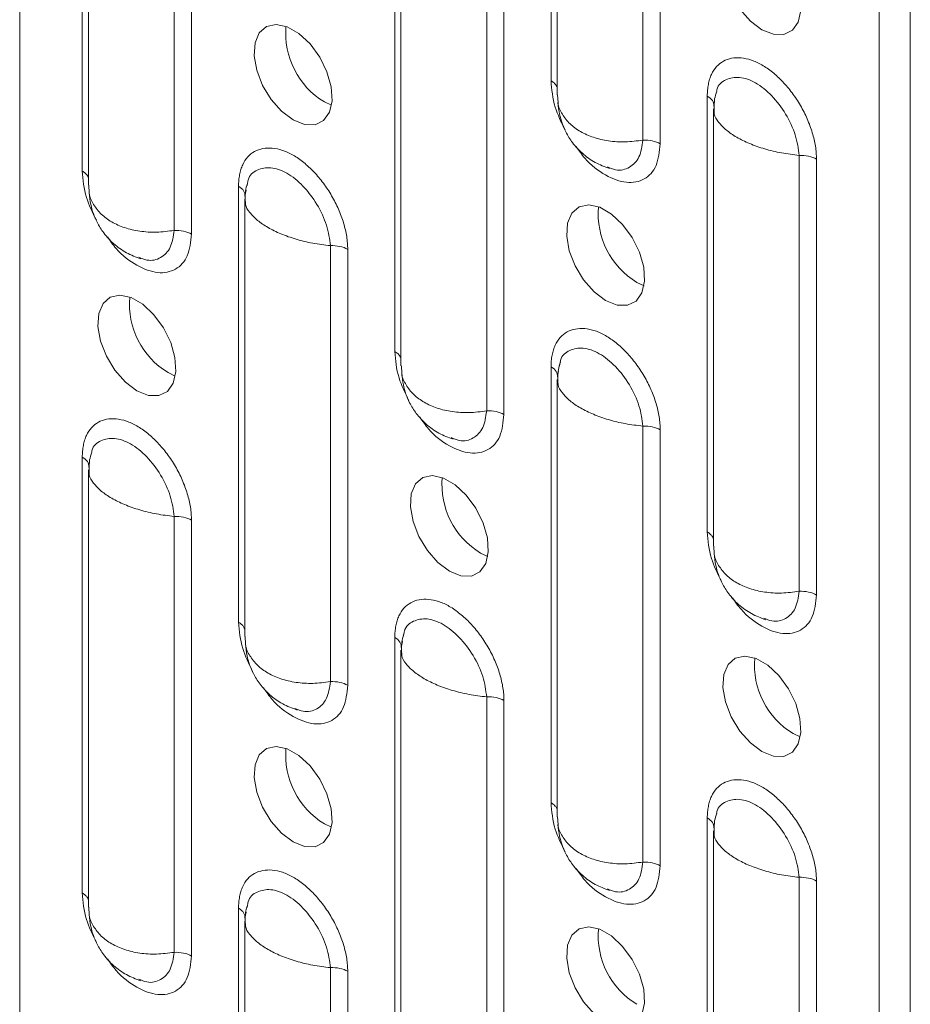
# Model space of a CAD drawing. Header units: millimetres. Extents: x 0 to 210, y 0 to 297.
# Tile 5 of 13: x 188 to 196, y 83 to 92. Entities that reach past the tile are written whole.
import ezdxf

# ---------------------------------------------------------------- set-up
doc = ezdxf.new("R2010")
doc.units = ezdxf.units.MM

msp = doc.modelspace()

# ---------------------------------------------------------------- linework, layer by layer
at = {"color": 7, "linetype": 'Continuous', "lineweight": 15}
for p, q in [((187.9343, 106.8941), (187.9343, 62.2293)), ((195.9954, 102.5672), (195.9954, 57.9024)), ((195.7125, 102.4039), (195.7125, 57.7391)), ((192.7435, 91.5307), (192.7435, 95.4751)), ((192.7994, 95.3596), (192.7994, 91.4021)), ((193.5752, 94.938), (193.5752, 90.9936)), ((193.7318, 94.9045), (193.7318, 90.9601)), ((188.5008, 90.7137), (188.5008, 94.6581)), ((188.5567, 94.5426), (188.5567, 90.5852)), ((189.3326, 94.121), (189.3326, 90.1766)), ((189.4892, 94.0875), (189.4892, 90.1431)), ((191.3292, 89.0809), (191.3292, 93.0253)), ((191.3852, 92.9098), (191.3852, 88.9524)), ((192.161, 92.4882), (192.161, 88.5438)), ((192.3176, 92.4547), (192.3176, 88.5103)), ((190.6921, 91.3392), (190.7568, 91.3088)), ((192.8034, 91.4022), (192.8068, 91.3329)), ((194.1577, 87.4481), (194.1577, 91.3925)), ((194.2157, 91.3021), (194.2239, 91.3442)), ((194.2136, 91.277), (194.2136, 87.3195)), ((194.221, 91.232), (194.2176, 91.2771)), ((194.9894, 90.8554), (194.9894, 86.911)), ((195.146, 90.8219), (195.146, 86.8775)), ((189.9918, 90.5816), (189.999, 90.6183)), ((188.5607, 90.5853), (188.5642, 90.5159)), ((189.915, 86.6311), (189.915, 90.5755)), ((189.973, 90.4851), (189.9837, 90.54)), ((189.971, 90.4601), (189.971, 86.5026)), ((189.9784, 90.4151), (189.9749, 90.4602)), ((190.7468, 90.0385), (190.7468, 86.0941)), ((190.9034, 90.005), (190.9034, 86.0606)), ((193.5205, 89.7064), (193.5852, 89.6759)), ((191.3892, 88.9524), (191.3926, 88.8831)), ((192.7435, 84.9983), (192.7435, 88.9427)), ((192.8203, 88.9488), (192.8274, 88.9855)), ((189.2778, 88.8895), (189.3426, 88.859)), ((192.7994, 88.8273), (192.7994, 84.8698)), ((192.8015, 88.8523), (192.8122, 88.9072)), ((192.8068, 88.7822), (192.8034, 88.8273)), ((193.5752, 88.4056), (193.5752, 84.4612)), ((193.7318, 88.3722), (193.7318, 84.4278)), ((188.5008, 84.1814), (188.5008, 88.1258)), ((188.5588, 88.0354), (188.567, 88.0776)), ((188.5567, 88.0103), (188.5567, 84.0529)), ((188.5642, 87.9653), (188.5607, 88.0104)), ((189.3326, 87.5887), (189.3326, 83.6443)), ((189.4892, 87.5552), (189.4892, 83.6108)), ((194.2176, 87.3196), (194.2211, 87.2503)), ((192.1063, 87.2567), (192.171, 87.2262)), ((191.406, 86.4991), (191.4132, 86.5358)), ((189.9749, 86.5027), (189.9784, 86.4334)), ((191.3292, 82.5486), (191.3292, 86.493)), ((191.3872, 86.4026), (191.3979, 86.4575)), ((191.3852, 86.3775), (191.3852, 82.42)), ((191.3926, 86.3325), (191.3892, 86.3776)), ((192.161, 85.9559), (192.161, 82.0115)), ((192.3176, 85.9224), (192.3176, 81.978)), ((194.9347, 85.6238), (194.9994, 85.5934)), ((192.8034, 84.8699), (192.8068, 84.8005)), ((194.1577, 80.9158), (194.1577, 84.8602)), ((190.6921, 84.8069), (190.7568, 84.7764)), ((194.2136, 84.7447), (194.2136, 80.7872)), ((194.2157, 84.7698), (194.2239, 84.8119)), ((194.221, 84.6997), (194.2176, 84.7448)), ((194.9894, 84.3231), (194.9894, 80.3787)), ((195.146, 84.2896), (195.146, 80.3452)), ((188.5607, 84.0529), (188.5642, 83.9836)), ((189.915, 80.0988), (189.915, 84.0432)), ((189.9918, 84.0493), (189.999, 84.086)), ((189.971, 83.9277), (189.971, 79.9703)), ((189.973, 83.9528), (189.9837, 84.0077)), ((189.9784, 83.8827), (189.9749, 83.9278)), ((190.7468, 83.5061), (190.7468, 79.5617)), ((190.9034, 83.4726), (190.9034, 79.5282))]:
    msp.add_line(p, q, dxfattribs=at)
at = {"color": 7, "linetype": 'Continuous', "lineweight": 15, "flags": 128}
for points in [[(194.6519, 91.9929), (194.5476, 92.0712), (194.4527, 92.1788), (194.3754, 92.3062), (194.3227, 92.442), (194.2993, 92.5742), (194.3072, 92.691), (194.3457, 92.7821), (194.4114, 92.8393), (194.4985, 92.8576), (194.5992, 92.8353), (194.7046, 92.7744), (194.8053, 92.6804), (194.8923, 92.5616), (194.958, 92.4285), (194.9965, 92.293), (195.0044, 92.1671), (194.981, 92.062), (194.9283, 91.987), (194.851, 91.9489), (194.7561, 91.9509), (194.6519, 91.9929)], [(190.4092, 91.1759), (190.305, 91.2542), (190.2101, 91.3619), (190.1328, 91.4892), (190.0801, 91.6251), (190.0567, 91.7572), (190.0645, 91.8741), (190.103, 91.9651), (190.1687, 92.0223), (190.2558, 92.0406), (190.3565, 92.0184), (190.4619, 91.9575), (190.5626, 91.8635), (190.6497, 91.7447), (190.7154, 91.6116), (190.7539, 91.4761), (190.7618, 91.3502), (190.7383, 91.2451), (190.6856, 91.1701), (190.6084, 91.1319), (190.5134, 91.1339), (190.4092, 91.1759)], [(193.2376, 89.5431), (193.1334, 89.6214), (193.0385, 89.729), (192.9612, 89.8564), (192.9085, 89.9922), (192.8851, 90.1244), (192.893, 90.2412), (192.9315, 90.3323), (192.9972, 90.3895), (193.0842, 90.4078), (193.185, 90.3855), (193.2903, 90.3247), (193.391, 90.2307), (193.4781, 90.1119), (193.5438, 89.9788), (193.5823, 89.8433), (193.5902, 89.7174), (193.5668, 89.6123), (193.5141, 89.5373), (193.4368, 89.4991), (193.3419, 89.5011), (193.2376, 89.5431)], [(188.995, 88.7262), (188.8908, 88.8045), (188.7958, 88.9121), (188.7186, 89.0395), (188.6659, 89.1753), (188.6424, 89.3075), (188.6503, 89.4243), (188.6888, 89.5154), (188.7545, 89.5726), (188.8416, 89.5909), (188.9423, 89.5686), (189.0477, 89.5078), (189.1484, 89.4137), (189.2355, 89.2949), (189.3012, 89.1618), (189.3397, 89.0263), (189.3476, 88.9004), (189.3241, 88.7953), (189.2714, 88.7203), (189.1942, 88.6822), (189.0992, 88.6842), (188.995, 88.7262)], [(191.8234, 87.0934), (191.7192, 87.1717), (191.6243, 87.2793), (191.547, 87.4067), (191.4943, 87.5425), (191.4709, 87.6747), (191.4787, 87.7915), (191.5172, 87.8825), (191.583, 87.9398), (191.67, 87.958), (191.7707, 87.9358), (191.8761, 87.8749), (191.9768, 87.7809), (192.0639, 87.6621), (192.1296, 87.529), (192.1681, 87.3935), (192.176, 87.2676), (192.1525, 87.1625), (192.0999, 87.0875), (192.0226, 87.0493), (191.9276, 87.0514), (191.8234, 87.0934)], [(194.6519, 85.4606), (194.5476, 85.5389), (194.4527, 85.6465), (194.3754, 85.7739), (194.3227, 85.9097), (194.2993, 86.0419), (194.3072, 86.1587), (194.3457, 86.2497), (194.4114, 86.3069), (194.4985, 86.3252), (194.5992, 86.303), (194.7046, 86.2421), (194.8053, 86.1481), (194.8923, 86.0293), (194.958, 85.8962), (194.9965, 85.7607), (195.0044, 85.6348), (194.981, 85.5297), (194.9283, 85.4547), (194.851, 85.4165), (194.7561, 85.4185), (194.6519, 85.4606)], [(190.4092, 84.6436), (190.305, 84.7219), (190.2101, 84.8295), (190.1328, 84.9569), (190.0801, 85.0927), (190.0567, 85.2249), (190.0645, 85.3417), (190.103, 85.4328), (190.1687, 85.49), (190.2558, 85.5083), (190.3565, 85.486), (190.4619, 85.4252), (190.5626, 85.3312), (190.6497, 85.2124), (190.7154, 85.0793), (190.7539, 84.9438), (190.7618, 84.8179), (190.7383, 84.7127), (190.6856, 84.6378), (190.6084, 84.5996), (190.5134, 84.6016), (190.4092, 84.6436)], [(193.2376, 83.0108), (193.1334, 83.0891), (193.0385, 83.1967), (192.9612, 83.3241), (192.9085, 83.4599), (192.8851, 83.5921), (192.893, 83.7089), (192.9315, 83.8), (192.9972, 83.8572), (193.0842, 83.8755), (193.185, 83.8532), (193.2903, 83.7924), (193.391, 83.6984), (193.4781, 83.5795), (193.5438, 83.4465), (193.5823, 83.3109), (193.5902, 83.185), (193.5668, 83.0799), (193.5141, 83.005), (193.4368, 82.9668), (193.3419, 82.9688), (193.2376, 83.0108)]]:
    msp.add_lwpolyline(points, dxfattribs=at)
at = {"color": 7, "linetype": 'Continuous', "lineweight": 15}
for centre in [(191.0684, 91.9607), (193.8968, 90.3279), (189.6542, 89.511), (192.4826, 87.8782), (195.311, 86.2454), (191.0684, 85.4284), (193.8968, 83.7956)]:
    msp.add_arc(centre, 0.7266, 175.08759, 238.80496, dxfattribs=at)
for points, knots in [([(194.1577, 91.3925), (194.1578, 91.4017), (194.158, 91.42), (194.1599, 91.4467), (194.1629, 91.4726), (194.1685, 91.5061), (194.1784, 91.5455), (194.2001, 91.6026), (194.2385, 91.6623), (194.3012, 91.7111), (194.3767, 91.738), (194.4626, 91.7412), (194.5552, 91.7218), (194.6519, 91.6779), (194.7483, 91.611), (194.8414, 91.5246), (194.9273, 91.4227), (194.9904, 91.3274), (195.0339, 91.2473), (195.0629, 91.1857), (195.0881, 91.1233), (195.1089, 91.0607), (195.1255, 90.9987), (195.1373, 90.9379), (195.1447, 90.8785), (195.1456, 90.8408), (195.146, 90.8219)], [0, 0, 0, 0, 0.015558, 0.031135, 0.046768, 0.062496, 0.093799, 0.125045, 0.186708, 0.249382, 0.311688, 0.374289, 0.437411, 0.499275, 0.561957, 0.624546, 0.687103, 0.749679, 0.780928, 0.812381, 0.843709, 0.875023, 0.906415, 0.937501, 0.968592, 1, 1, 1, 1]), ([(192.8713, 91.0858), (192.8371, 91.1548), (192.7621, 91.3062), (192.75, 91.4516), (192.7435, 91.5307)], [0, 0, 0, 0, 0.456194, 1, 1, 1, 1]), ([(192.7435, 91.5307), (192.7529, 91.5244), (192.7719, 91.512), (192.791, 91.4899), (192.7967, 91.4743), (192.7994, 91.4667)], [0, 0, 0, 0, 0.34111, 0.68222, 1, 1, 1, 1]), ([(194.2416, 91.4353), (194.2425, 91.4401), (194.2521, 91.4944), (194.3242, 91.5474), (194.4452, 91.5728), (194.5949, 91.5223), (194.7446, 91.4015), (194.8729, 91.2334), (194.9651, 91.0376), (194.9813, 90.9161), (194.9894, 90.8554)], [0, 0, 0, 0, 0.013671, 0.153997, 0.294753, 0.435391, 0.576359, 0.717322, 0.858628, 1, 1, 1, 1]), ([(194.2429, 91.4349), (194.2358, 91.4122), (194.2154, 91.346), (194.2184, 91.2764), (194.2204, 91.2306)], [0, 0, 0, 0, 0.343256, 1, 1, 1, 1]), ([(192.8061, 91.3344), (192.81, 91.2985), (192.8203, 91.2055), (192.8647, 91.0826), (192.9382, 90.964), (193.0271, 90.8686), (193.1409, 90.7856), (193.2287, 90.7529), (193.2728, 90.7365)], [0, 0, 0, 0, 0.13349, 0.345648, 0.486644, 0.64886, 0.824035, 1, 1, 1, 1]), ([(192.8068, 91.3329), (192.8069, 91.3316), (192.8086, 91.2941), (192.8432, 91.2271), (192.9102, 91.1387), (193.007, 91.0676), (193.1254, 91.0149), (193.2633, 90.983), (193.4164, 90.9724), (193.5218, 90.9865), (193.5752, 90.9936)], [0, 0, 0, 0, 0.005122, 0.149565, 0.290618, 0.428529, 0.566436, 0.707487, 0.851932, 1, 1, 1, 1]), ([(194.9894, 90.8554), (194.9361, 90.8617), (194.8306, 90.8743), (194.6776, 90.9118), (194.5396, 90.9602), (194.4212, 91.0185), (194.3244, 91.0842), (194.2574, 91.1553), (194.2228, 91.2063), (194.2211, 91.231), (194.221, 91.232)], [0, 0, 0, 0, 0.147935, 0.292252, 0.433181, 0.570971, 0.708757, 0.849685, 0.994002, 1, 1, 1, 1]), ([(193.5752, 90.9936), (193.5671, 90.9391), (193.5509, 90.8303), (193.4583, 90.7392), (193.3531, 90.7098), (193.2787, 90.7407), (193.2539, 90.751)], [0, 0, 0, 0, 0.286214, 0.571716, 0.857244, 1, 1, 1, 1]), ([(193.5752, 90.9936), (193.6039, 90.9948), (193.6329, 90.9925), (193.6868, 90.981), (193.7115, 90.9718), (193.7318, 90.9601)], [0, 0, 0, 0, 0.5, 0.5, 1, 1, 1, 1]), ([(189.915, 90.5755), (189.9151, 90.5847), (189.9154, 90.6031), (189.9173, 90.6297), (189.9203, 90.6557), (189.9259, 90.6891), (189.9358, 90.7286), (189.9574, 90.7856), (189.9959, 90.8454), (190.0586, 90.8942), (190.1341, 90.921), (190.22, 90.9243), (190.3125, 90.9049), (190.4092, 90.8609), (190.5057, 90.7941), (190.5988, 90.7077), (190.6847, 90.6057), (190.7477, 90.5105), (190.7913, 90.4303), (190.8203, 90.3687), (190.8454, 90.3063), (190.8663, 90.2438), (190.8828, 90.1817), (190.8947, 90.1209), (190.9021, 90.0616), (190.903, 90.0239), (190.9034, 90.005)], [0, 0, 0, 0, 0.0155584, 0.0311347, 0.0467676, 0.0624956, 0.0937995, 0.1250448, 0.1867078, 0.2493823, 0.3116879, 0.3742888, 0.437411, 0.4992755, 0.5619569, 0.6245458, 0.6871026, 0.7496794, 0.7809281, 0.8123812, 0.8437088, 0.8750227, 0.906415, 0.9375008, 0.9685919, 1, 1, 1, 1]), ([(193.7318, 90.9601), (193.7243, 90.8902), (193.7092, 90.7502), (193.5947, 90.6279), (193.4311, 90.5955), (193.2389, 90.6654), (193.0729, 90.7884), (192.9958, 90.8994), (192.9705, 90.9358)], [0, 0, 0, 0, 0.181755, 0.363718, 0.546077, 0.728461, 0.910982, 1, 1, 1, 1]), ([(195.146, 90.8219), (195.1257, 90.8336), (195.101, 90.8428), (195.0472, 90.8543), (195.0181, 90.8566), (194.9894, 90.8554)], [0, 0, 0, 0, 0.5, 0.5, 1, 1, 1, 1]), ([(188.6286, 90.2688), (188.5944, 90.3379), (188.5195, 90.4892), (188.5074, 90.6346), (188.5008, 90.7137)], [0, 0, 0, 0, 0.456194, 1, 1, 1, 1]), ([(188.5008, 90.7137), (188.5103, 90.7075), (188.5292, 90.695), (188.5484, 90.673), (188.554, 90.6573), (188.5567, 90.6498)], [0, 0, 0, 0, 0.34111, 0.68222, 1, 1, 1, 1]), ([(189.999, 90.6183), (189.9998, 90.6232), (190.0094, 90.6774), (190.0816, 90.7305), (190.2026, 90.7558), (190.3523, 90.7054), (190.5019, 90.5846), (190.6303, 90.4164), (190.7225, 90.2207), (190.7387, 90.0992), (190.7468, 90.0385)], [0, 0, 0, 0, 0.013671, 0.153997, 0.294753, 0.435391, 0.576359, 0.717322, 0.858628, 1, 1, 1, 1]), ([(190.0002, 90.618), (189.9932, 90.5953), (189.9727, 90.5291), (189.9758, 90.4594), (189.9778, 90.4137)], [0, 0, 0, 0, 0.343256, 1, 1, 1, 1]), ([(188.5634, 90.5175), (188.5674, 90.4816), (188.5777, 90.3886), (188.622, 90.2656), (188.6956, 90.1471), (188.7845, 90.0517), (188.8983, 89.9687), (188.9861, 89.9359), (189.0301, 89.9195)], [0, 0, 0, 0, 0.13349, 0.345648, 0.486644, 0.64886, 0.824035, 1, 1, 1, 1]), ([(188.5642, 90.5159), (188.5643, 90.5147), (188.566, 90.4772), (188.6006, 90.4102), (188.6675, 90.3218), (188.7644, 90.2507), (188.8827, 90.1979), (189.0207, 90.1661), (189.1737, 90.1555), (189.2792, 90.1695), (189.3326, 90.1766)], [0, 0, 0, 0, 0.005122, 0.149565, 0.290618, 0.428529, 0.566436, 0.707487, 0.851932, 1, 1, 1, 1]), ([(190.7468, 90.0385), (190.6934, 90.0448), (190.5879, 90.0573), (190.4349, 90.0948), (190.297, 90.1433), (190.1786, 90.2016), (190.0818, 90.2673), (190.0148, 90.3383), (189.9801, 90.3894), (189.9785, 90.4141), (189.9784, 90.4151)], [0, 0, 0, 0, 0.147935, 0.292252, 0.433181, 0.570971, 0.708757, 0.849685, 0.994002, 1, 1, 1, 1]), ([(189.3326, 90.1766), (189.3245, 90.1222), (189.3083, 90.0134), (189.2157, 89.9223), (189.1105, 89.8929), (189.0361, 89.9238), (189.0113, 89.9341)], [0, 0, 0, 0, 0.286214, 0.571716, 0.857244, 1, 1, 1, 1]), ([(189.3326, 90.1766), (189.3612, 90.1779), (189.3903, 90.1755), (189.4442, 90.164), (189.4689, 90.1549), (189.4892, 90.1431)], [0, 0, 0, 0, 0.5, 0.5, 1, 1, 1, 1]), ([(189.4892, 90.1431), (189.4816, 90.0732), (189.4665, 89.9333), (189.3521, 89.811), (189.1885, 89.7786), (188.9963, 89.8485), (188.8303, 89.9715), (188.7531, 90.0825), (188.7279, 90.1189)], [0, 0, 0, 0, 0.181755, 0.363718, 0.546077, 0.728461, 0.910982, 1, 1, 1, 1]), ([(190.9034, 90.005), (190.8831, 90.0167), (190.8584, 90.0258), (190.8045, 90.0374), (190.7754, 90.0397), (190.7468, 90.0385)], [0, 0, 0, 0, 0.5, 0.5, 1, 1, 1, 1]), ([(192.7435, 88.9427), (192.7436, 88.9519), (192.7438, 88.9703), (192.7457, 88.9969), (192.7487, 89.0229), (192.7543, 89.0563), (192.7642, 89.0958), (192.7859, 89.1528), (192.8243, 89.2126), (192.887, 89.2613), (192.9625, 89.2882), (193.0484, 89.2915), (193.1409, 89.2721), (193.2377, 89.2281), (193.3341, 89.1613), (193.4272, 89.0749), (193.5131, 88.9729), (193.5762, 88.8777), (193.6197, 88.7975), (193.6487, 88.7359), (193.6738, 88.6735), (193.6947, 88.6109), (193.7113, 88.5489), (193.7231, 88.4881), (193.7305, 88.4288), (193.7314, 88.3911), (193.7318, 88.3722)], [0, 0, 0, 0, 0.015558, 0.031135, 0.046768, 0.062496, 0.093799, 0.125045, 0.186708, 0.249382, 0.311688, 0.374289, 0.437411, 0.499275, 0.561957, 0.624546, 0.687103, 0.749679, 0.780928, 0.812381, 0.843709, 0.875023, 0.906415, 0.937501, 0.968592, 1, 1, 1, 1]), ([(192.8274, 88.9855), (192.8283, 88.9903), (192.8379, 89.0446), (192.91, 89.0977), (193.031, 89.123), (193.1807, 89.0725), (193.3304, 88.9518), (193.4587, 88.7836), (193.5509, 88.5878), (193.5671, 88.4664), (193.5752, 88.4056)], [0, 0, 0, 0, 0.013671, 0.153997, 0.294753, 0.435391, 0.576359, 0.717322, 0.858628, 1, 1, 1, 1]), ([(191.4571, 88.636), (191.4229, 88.7051), (191.3479, 88.8564), (191.3358, 89.0018), (191.3292, 89.0809)], [0, 0, 0, 0, 0.456194, 1, 1, 1, 1]), ([(191.3292, 89.0809), (191.3387, 89.0747), (191.3577, 89.0622), (191.3768, 89.0402), (191.3824, 89.0245), (191.3852, 89.0169)], [0, 0, 0, 0, 0.34111, 0.68222, 1, 1, 1, 1]), ([(192.8286, 88.9852), (192.8216, 88.9625), (192.8012, 88.8963), (192.8042, 88.8266), (192.8062, 88.7809)], [0, 0, 0, 0, 0.343256, 1, 1, 1, 1]), ([(191.3919, 88.8847), (191.3958, 88.8488), (191.4061, 88.7558), (191.4505, 88.6328), (191.524, 88.5143), (191.6129, 88.4189), (191.7267, 88.3359), (191.8145, 88.3031), (191.8585, 88.2867)], [0, 0, 0, 0, 0.13349, 0.345648, 0.486644, 0.64886, 0.824035, 1, 1, 1, 1]), ([(191.3926, 88.8831), (191.3927, 88.8818), (191.3944, 88.8444), (191.429, 88.7774), (191.496, 88.689), (191.5928, 88.6179), (191.7112, 88.5651), (191.8491, 88.5333), (192.0022, 88.5227), (192.1076, 88.5367), (192.161, 88.5438)], [0, 0, 0, 0, 0.005122, 0.149565, 0.290618, 0.428529, 0.566436, 0.707487, 0.851932, 1, 1, 1, 1]), ([(193.5752, 88.4056), (193.5218, 88.412), (193.4164, 88.4245), (193.2633, 88.462), (193.1254, 88.5105), (193.007, 88.5688), (192.9102, 88.6345), (192.8432, 88.7055), (192.8086, 88.7565), (192.8069, 88.7813), (192.8068, 88.7822)], [0, 0, 0, 0, 0.147935, 0.292252, 0.433181, 0.570971, 0.708757, 0.849685, 0.994002, 1, 1, 1, 1]), ([(188.5008, 88.1258), (188.5009, 88.135), (188.5012, 88.1533), (188.5031, 88.18), (188.5061, 88.2059), (188.5117, 88.2394), (188.5216, 88.2788), (188.5432, 88.3359), (188.5817, 88.3956), (188.6444, 88.4444), (188.7199, 88.4713), (188.8058, 88.4745), (188.8983, 88.4551), (188.995, 88.4112), (189.0915, 88.3443), (189.1845, 88.258), (189.2705, 88.156), (189.3335, 88.0607), (189.3771, 87.9806), (189.4061, 87.919), (189.4312, 87.8566), (189.4521, 87.794), (189.4686, 87.732), (189.4805, 87.6712), (189.4878, 87.6118), (189.4887, 87.5741), (189.4892, 87.5552)], [0, 0, 0, 0, 0.015558, 0.031135, 0.046768, 0.062496, 0.093799, 0.125045, 0.186708, 0.249382, 0.311688, 0.374289, 0.437411, 0.499275, 0.561957, 0.624546, 0.687103, 0.749679, 0.780928, 0.812381, 0.843709, 0.875023, 0.906415, 0.937501, 0.968592, 1, 1, 1, 1]), ([(192.3176, 88.5103), (192.3101, 88.4404), (192.295, 88.3005), (192.1805, 88.1782), (192.0169, 88.1458), (191.8247, 88.2157), (191.6587, 88.3387), (191.5816, 88.4497), (191.5563, 88.4861)], [0, 0, 0, 0, 0.181755, 0.363718, 0.546077, 0.728461, 0.910982, 1, 1, 1, 1]), ([(192.161, 88.5438), (192.1529, 88.4893), (192.1367, 88.3806), (192.0441, 88.2894), (191.9389, 88.26), (191.8645, 88.291), (191.8397, 88.3013)], [0, 0, 0, 0, 0.2862142, 0.5717158, 0.8572438, 1, 1, 1, 1]), ([(192.161, 88.5438), (192.1896, 88.5451), (192.2187, 88.5427), (192.2726, 88.5312), (192.2973, 88.522), (192.3176, 88.5103)], [0, 0, 0, 0, 0.5, 0.5, 1, 1, 1, 1]), ([(193.7318, 88.3722), (193.7115, 88.3839), (193.6868, 88.393), (193.6329, 88.4045), (193.6039, 88.4069), (193.5752, 88.4056)], [0, 0, 0, 0, 0.5, 0.5, 1, 1, 1, 1]), ([(188.5848, 88.1686), (188.5856, 88.1734), (188.5952, 88.2277), (188.6674, 88.2807), (188.7884, 88.3061), (188.9381, 88.2556), (189.0877, 88.1349), (189.2161, 87.9667), (189.3082, 87.7709), (189.3245, 87.6494), (189.3326, 87.5887)], [0, 0, 0, 0, 0.013671, 0.153997, 0.294753, 0.435391, 0.576359, 0.717322, 0.858628, 1, 1, 1, 1]), ([(188.586, 88.1682), (188.579, 88.1455), (188.5585, 88.0794), (188.5616, 88.0097), (188.5636, 87.9639)], [0, 0, 0, 0, 0.343256, 1, 1, 1, 1]), ([(189.3326, 87.5887), (189.2792, 87.595), (189.1737, 87.6076), (189.0207, 87.6451), (188.8827, 87.6935), (188.7644, 87.7518), (188.6675, 87.8175), (188.6006, 87.8886), (188.5659, 87.9396), (188.5642, 87.9643), (188.5642, 87.9653)], [0, 0, 0, 0, 0.147935, 0.292252, 0.433181, 0.57097, 0.708757, 0.849685, 0.994002, 1, 1, 1, 1]), ([(189.4892, 87.5552), (189.4689, 87.5669), (189.4442, 87.5761), (189.3903, 87.5876), (189.3612, 87.59), (189.3326, 87.5887)], [0, 0, 0, 0, 0.5, 0.5, 1, 1, 1, 1]), ([(194.2855, 87.0032), (194.2513, 87.0722), (194.1763, 87.2236), (194.1642, 87.369), (194.1577, 87.4481)], [0, 0, 0, 0, 0.456194, 1, 1, 1, 1]), ([(194.1577, 87.4481), (194.1671, 87.4419), (194.1861, 87.4294), (194.2052, 87.4074), (194.2109, 87.3917), (194.2136, 87.3841)], [0, 0, 0, 0, 0.34111, 0.68222, 1, 1, 1, 1]), ([(194.2203, 87.2518), (194.2243, 87.2159), (194.2345, 87.123), (194.2789, 87), (194.3525, 86.8815), (194.4413, 86.786), (194.5551, 86.7031), (194.643, 86.6703), (194.687, 86.6539)], [0, 0, 0, 0, 0.13349, 0.345648, 0.486644, 0.64886, 0.824035, 1, 1, 1, 1]), ([(194.2211, 87.2503), (194.2211, 87.249), (194.2228, 87.2115), (194.2574, 87.1446), (194.3244, 87.0561), (194.4212, 86.985), (194.5396, 86.9323), (194.6776, 86.9005), (194.8306, 86.8899), (194.9361, 86.9039), (194.9894, 86.911)], [0, 0, 0, 0, 0.005122, 0.149565, 0.290618, 0.428529, 0.566436, 0.707487, 0.851932, 1, 1, 1, 1]), ([(195.146, 86.8775), (195.1385, 86.8076), (195.1234, 86.6677), (195.0089, 86.5453), (194.8454, 86.5129), (194.6531, 86.5828), (194.4872, 86.7059), (194.41, 86.8169), (194.3847, 86.8532)], [0, 0, 0, 0, 0.181755, 0.363718, 0.546077, 0.728461, 0.910982, 1, 1, 1, 1]), ([(194.9894, 86.911), (194.9813, 86.8565), (194.9651, 86.7477), (194.8726, 86.6566), (194.7673, 86.6272), (194.6929, 86.6581), (194.6681, 86.6685)], [0, 0, 0, 0, 0.286214, 0.571716, 0.857244, 1, 1, 1, 1]), ([(194.9894, 86.911), (195.0181, 86.9122), (195.0472, 86.9099), (195.101, 86.8984), (195.1257, 86.8892), (195.146, 86.8775)], [0, 0, 0, 0, 0.5, 0.5, 1, 1, 1, 1]), ([(191.3292, 86.493), (191.3294, 86.5022), (191.3296, 86.5205), (191.3315, 86.5472), (191.3345, 86.5731), (191.3401, 86.6066), (191.35, 86.646), (191.3717, 86.7031), (191.4101, 86.7628), (191.4728, 86.8116), (191.5483, 86.8385), (191.6342, 86.8417), (191.7267, 86.8223), (191.8234, 86.7784), (191.9199, 86.7115), (192.013, 86.6251), (192.0989, 86.5231), (192.162, 86.4279), (192.2055, 86.3477), (192.2345, 86.2862), (192.2596, 86.2237), (192.2805, 86.1612), (192.2971, 86.0992), (192.3089, 86.0384), (192.3163, 85.979), (192.3172, 85.9413), (192.3176, 85.9224)], [0, 0, 0, 0, 0.015558, 0.031135, 0.046768, 0.062496, 0.093799, 0.125045, 0.186708, 0.249382, 0.311688, 0.374289, 0.437411, 0.499275, 0.561957, 0.624546, 0.687103, 0.749679, 0.780928, 0.812381, 0.843709, 0.875023, 0.906415, 0.937501, 0.968592, 1, 1, 1, 1]), ([(190.0428, 86.1863), (190.0086, 86.2553), (189.9337, 86.4067), (189.9216, 86.5521), (189.915, 86.6311)], [0, 0, 0, 0, 0.456194, 1, 1, 1, 1]), ([(189.915, 86.6311), (189.9245, 86.6249), (189.9435, 86.6125), (189.9626, 86.5904), (189.9682, 86.5748), (189.971, 86.5672)], [0, 0, 0, 0, 0.34111, 0.68222, 1, 1, 1, 1]), ([(191.4132, 86.5358), (191.414, 86.5406), (191.4236, 86.5949), (191.4958, 86.6479), (191.6168, 86.6732), (191.7665, 86.6228), (191.9162, 86.502), (192.0445, 86.3339), (192.1367, 86.1381), (192.1529, 86.0166), (192.161, 85.9559)], [0, 0, 0, 0, 0.0136713, 0.1539974, 0.2947527, 0.4353914, 0.5763592, 0.717322, 0.858628, 1, 1, 1, 1]), ([(191.4144, 86.5354), (191.4074, 86.5127), (191.3869, 86.4465), (191.39, 86.3769), (191.392, 86.3311)], [0, 0, 0, 0, 0.343256, 1, 1, 1, 1]), ([(189.9777, 86.4349), (189.9816, 86.399), (189.9919, 86.306), (190.0362, 86.1831), (190.1098, 86.0645), (190.1987, 85.9691), (190.3125, 85.8861), (190.4003, 85.8534), (190.4443, 85.837)], [0, 0, 0, 0, 0.13349, 0.345648, 0.486644, 0.64886, 0.824035, 1, 1, 1, 1]), ([(189.9784, 86.4334), (189.9785, 86.4321), (189.9802, 86.3946), (190.0148, 86.3276), (190.0818, 86.2392), (190.1786, 86.1681), (190.297, 86.1153), (190.4349, 86.0835), (190.5879, 86.0729), (190.6934, 86.087), (190.7468, 86.0941)], [0, 0, 0, 0, 0.005122, 0.149565, 0.290618, 0.428529, 0.566436, 0.707487, 0.851932, 1, 1, 1, 1]), ([(192.161, 85.9559), (192.1076, 85.9622), (192.0022, 85.9748), (191.8491, 86.0123), (191.7112, 86.0607), (191.5928, 86.119), (191.496, 86.1847), (191.429, 86.2558), (191.3943, 86.3068), (191.3927, 86.3315), (191.3926, 86.3325)], [0, 0, 0, 0, 0.147935, 0.292252, 0.433181, 0.57097, 0.708757, 0.849685, 0.994002, 1, 1, 1, 1]), ([(190.7468, 86.0941), (190.7387, 86.0396), (190.7225, 85.9308), (190.6299, 85.8397), (190.5247, 85.8103), (190.4503, 85.8412), (190.4255, 85.8515)], [0, 0, 0, 0, 0.2862142, 0.5717158, 0.8572438, 1, 1, 1, 1]), ([(190.7468, 86.0941), (190.7754, 86.0953), (190.8045, 86.093), (190.8584, 86.0814), (190.8831, 86.0723), (190.9034, 86.0606)], [0, 0, 0, 0, 0.5, 0.5, 1, 1, 1, 1]), ([(190.9034, 86.0606), (190.8959, 85.9906), (190.8807, 85.8507), (190.7663, 85.7284), (190.6027, 85.696), (190.4105, 85.7659), (190.2445, 85.8889), (190.1674, 85.9999), (190.1421, 86.0363)], [0, 0, 0, 0, 0.181755, 0.363718, 0.546077, 0.728461, 0.910982, 1, 1, 1, 1]), ([(192.3176, 85.9224), (192.2973, 85.9341), (192.2726, 85.9433), (192.2187, 85.9548), (192.1896, 85.9571), (192.161, 85.9559)], [0, 0, 0, 0, 0.5, 0.5, 1, 1, 1, 1]), ([(194.1577, 84.8602), (194.1578, 84.8693), (194.158, 84.8877), (194.1599, 84.9143), (194.1629, 84.9403), (194.1685, 84.9737), (194.1784, 85.0132), (194.2001, 85.0702), (194.2385, 85.13), (194.3012, 85.1788), (194.3767, 85.2056), (194.4626, 85.2089), (194.5552, 85.1895), (194.6519, 85.1456), (194.7483, 85.0787), (194.8414, 84.9923), (194.9273, 84.8903), (194.9904, 84.7951), (195.0339, 84.7149), (195.0629, 84.6533), (195.0881, 84.5909), (195.1089, 84.5284), (195.1255, 84.4664), (195.1373, 84.4055), (195.1447, 84.3462), (195.1456, 84.3085), (195.146, 84.2896)], [0, 0, 0, 0, 0.015558, 0.031135, 0.046768, 0.062496, 0.093799, 0.125045, 0.186708, 0.249382, 0.311688, 0.374289, 0.437411, 0.499275, 0.561957, 0.624546, 0.687103, 0.749679, 0.780928, 0.812381, 0.843709, 0.875023, 0.906415, 0.937501, 0.968592, 1, 1, 1, 1]), ([(192.8713, 84.5534), (192.8371, 84.6225), (192.7621, 84.7739), (192.75, 84.9193), (192.7435, 84.9983)], [0, 0, 0, 0, 0.456194, 1, 1, 1, 1]), ([(192.7435, 84.9983), (192.7529, 84.9921), (192.7719, 84.9796), (192.791, 84.9576), (192.7967, 84.9419), (192.7994, 84.9344)], [0, 0, 0, 0, 0.34111, 0.68222, 1, 1, 1, 1]), ([(194.2416, 84.9029), (194.2425, 84.9078), (194.2521, 84.9621), (194.3242, 85.0151), (194.4452, 85.0404), (194.5949, 84.99), (194.7446, 84.8692), (194.8729, 84.701), (194.9651, 84.5053), (194.9813, 84.3838), (194.9894, 84.3231)], [0, 0, 0, 0, 0.013671, 0.153997, 0.294753, 0.435391, 0.576359, 0.717322, 0.858628, 1, 1, 1, 1]), ([(194.2429, 84.9026), (194.2358, 84.8799), (194.2154, 84.8137), (194.2184, 84.744), (194.2204, 84.6983)], [0, 0, 0, 0, 0.343256, 1, 1, 1, 1]), ([(192.8061, 84.8021), (192.81, 84.7662), (192.8203, 84.6732), (192.8647, 84.5503), (192.9382, 84.4317), (193.0271, 84.3363), (193.1409, 84.2533), (193.2287, 84.2206), (193.2728, 84.2041)], [0, 0, 0, 0, 0.13349, 0.345648, 0.486644, 0.64886, 0.824035, 1, 1, 1, 1]), ([(192.8068, 84.8005), (192.8069, 84.7993), (192.8086, 84.7618), (192.8432, 84.6948), (192.9102, 84.6064), (193.007, 84.5353), (193.1254, 84.4825), (193.2633, 84.4507), (193.4164, 84.4401), (193.5218, 84.4541), (193.5752, 84.4612)], [0, 0, 0, 0, 0.005122, 0.149565, 0.290618, 0.428529, 0.566436, 0.707487, 0.851932, 1, 1, 1, 1]), ([(194.9894, 84.3231), (194.9361, 84.3294), (194.8306, 84.342), (194.6776, 84.3794), (194.5396, 84.4279), (194.4212, 84.4862), (194.3244, 84.5519), (194.2574, 84.623), (194.2228, 84.674), (194.2211, 84.6987), (194.221, 84.6997)], [0, 0, 0, 0, 0.147935, 0.292252, 0.433181, 0.57097, 0.708757, 0.849685, 0.994002, 1, 1, 1, 1]), ([(193.5752, 84.4612), (193.5671, 84.4068), (193.5509, 84.298), (193.4583, 84.2069), (193.3531, 84.1775), (193.2787, 84.2084), (193.2539, 84.2187)], [0, 0, 0, 0, 0.286214, 0.571716, 0.857244, 1, 1, 1, 1]), ([(193.5752, 84.4612), (193.6039, 84.4625), (193.6329, 84.4601), (193.6868, 84.4486), (193.7115, 84.4395), (193.7318, 84.4278)], [0, 0, 0, 0, 0.5, 0.5, 1, 1, 1, 1]), ([(189.915, 84.0432), (189.9151, 84.0524), (189.9154, 84.0708), (189.9173, 84.0974), (189.9203, 84.1234), (189.9259, 84.1568), (189.9358, 84.1963), (189.9574, 84.2533), (189.9959, 84.3131), (190.0586, 84.3618), (190.1341, 84.3887), (190.22, 84.3919), (190.3125, 84.3726), (190.4092, 84.3286), (190.5057, 84.2617), (190.5988, 84.1754), (190.6847, 84.0734), (190.7477, 83.9782), (190.7913, 83.898), (190.8203, 83.8364), (190.8454, 83.774), (190.8663, 83.7114), (190.8828, 83.6494), (190.8947, 83.5886), (190.9021, 83.5293), (190.903, 83.4916), (190.9034, 83.4726)], [0, 0, 0, 0, 0.015558, 0.031135, 0.046768, 0.062496, 0.093799, 0.125045, 0.186708, 0.249382, 0.311688, 0.374289, 0.437411, 0.499275, 0.561957, 0.624546, 0.687103, 0.749679, 0.780928, 0.812381, 0.843709, 0.875023, 0.906415, 0.937501, 0.968592, 1, 1, 1, 1]), ([(193.7318, 84.4278), (193.7243, 84.3578), (193.7092, 84.2179), (193.5947, 84.0956), (193.4311, 84.0632), (193.2389, 84.1331), (193.0729, 84.2561), (192.9958, 84.3671), (192.9705, 84.4035)], [0, 0, 0, 0, 0.181755, 0.363718, 0.546077, 0.728461, 0.910982, 1, 1, 1, 1]), ([(195.146, 84.2896), (195.1257, 84.3013), (195.101, 84.3105), (195.0472, 84.322), (195.0181, 84.3243), (194.9894, 84.3231)], [0, 0, 0, 0, 0.5, 0.5, 1, 1, 1, 1]), ([(189.999, 84.086), (189.9998, 84.0908), (190.0094, 84.1451), (190.0816, 84.1981), (190.2026, 84.2235), (190.3523, 84.173), (190.5019, 84.0523), (190.6303, 83.8841), (190.7225, 83.6883), (190.7387, 83.5669), (190.7468, 83.5061)], [0, 0, 0, 0, 0.013671, 0.153997, 0.294753, 0.435391, 0.576359, 0.717322, 0.858628, 1, 1, 1, 1]), ([(188.6286, 83.7365), (188.5944, 83.8056), (188.5195, 83.9569), (188.5074, 84.1023), (188.5008, 84.1814)], [0, 0, 0, 0, 0.456194, 1, 1, 1, 1]), ([(188.5008, 84.1814), (188.5103, 84.1752), (188.5292, 84.1627), (188.5484, 84.1407), (188.554, 84.125), (188.5567, 84.1174)], [0, 0, 0, 0, 0.34111, 0.68222, 1, 1, 1, 1]), ([(190.0002, 84.0857), (189.9932, 84.063), (189.9727, 83.9968), (189.9758, 83.9271), (189.9778, 83.8813)], [0, 0, 0, 0, 0.343256, 1, 1, 1, 1]), ([(188.5634, 83.9851), (188.5674, 83.9492), (188.5777, 83.8563), (188.622, 83.7333), (188.6956, 83.6148), (188.7845, 83.5193), (188.8983, 83.4364), (188.9861, 83.4036), (189.0301, 83.3872)], [0, 0, 0, 0, 0.13349, 0.345648, 0.486644, 0.64886, 0.824035, 1, 1, 1, 1]), ([(188.5642, 83.9836), (188.5643, 83.9823), (188.566, 83.9448), (188.6006, 83.8779), (188.6675, 83.7894), (188.7644, 83.7184), (188.8827, 83.6656), (189.0207, 83.6338), (189.1737, 83.6232), (189.2792, 83.6372), (189.3326, 83.6443)], [0, 0, 0, 0, 0.005122, 0.149565, 0.290618, 0.428529, 0.566436, 0.707487, 0.851932, 1, 1, 1, 1]), ([(190.7468, 83.5061), (190.6934, 83.5125), (190.5879, 83.525), (190.4349, 83.5625), (190.297, 83.611), (190.1786, 83.6693), (190.0818, 83.735), (190.0148, 83.806), (189.9801, 83.857), (189.9785, 83.8817), (189.9784, 83.8827)], [0, 0, 0, 0, 0.147935, 0.292252, 0.433181, 0.570971, 0.708757, 0.849685, 0.994002, 1, 1, 1, 1]), ([(189.4892, 83.6108), (189.4816, 83.5409), (189.4665, 83.401), (189.3521, 83.2786), (189.1885, 83.2463), (188.9963, 83.3161), (188.8303, 83.4392), (188.7531, 83.5502), (188.7279, 83.5865)], [0, 0, 0, 0, 0.181755, 0.363718, 0.546077, 0.728461, 0.910982, 1, 1, 1, 1]), ([(189.3326, 83.6443), (189.3245, 83.5898), (189.3083, 83.4811), (189.2157, 83.3899), (189.1105, 83.3605), (189.0361, 83.3914), (189.0113, 83.4018)], [0, 0, 0, 0, 0.286214, 0.571716, 0.857244, 1, 1, 1, 1]), ([(189.3326, 83.6443), (189.3612, 83.6456), (189.3903, 83.6432), (189.4442, 83.6317), (189.4689, 83.6225), (189.4892, 83.6108)], [0, 0, 0, 0, 0.5, 0.5, 1, 1, 1, 1]), ([(190.9034, 83.4726), (190.8831, 83.4844), (190.8584, 83.4935), (190.8045, 83.505), (190.7754, 83.5074), (190.7468, 83.5061)], [0, 0, 0, 0, 0.5, 0.5, 1, 1, 1, 1])]:
    msp.add_open_spline(points, degree=3, knots=knots, dxfattribs=at)
for points in [[(194.1577, 91.3925), (194.178, 91.3808), (194.2097, 91.3522), (194.2179, 91.3186), (194.2157, 91.3021)], [(189.915, 90.5755), (189.9353, 90.5638), (189.967, 90.5353), (189.9752, 90.5017), (189.973, 90.4851)], [(192.7435, 88.9427), (192.7638, 88.931), (192.7955, 88.9024), (192.8036, 88.8689), (192.8015, 88.8523)], [(188.5008, 88.1258), (188.5211, 88.1141), (188.5528, 88.0855), (188.561, 88.0519), (188.5588, 88.0354)], [(191.3292, 86.493), (191.3495, 86.4813), (191.3813, 86.4527), (191.3894, 86.4191), (191.3872, 86.4026)], [(194.1577, 84.8602), (194.178, 84.8484), (194.2097, 84.8199), (194.2179, 84.7863), (194.2157, 84.7698)], [(189.915, 84.0432), (189.9353, 84.0315), (189.967, 84.0029), (189.9752, 83.9693), (189.973, 83.9528)]]:
    msp.add_open_spline(points, degree=3, dxfattribs=at)

doc.saveas('drawing.dxf')
